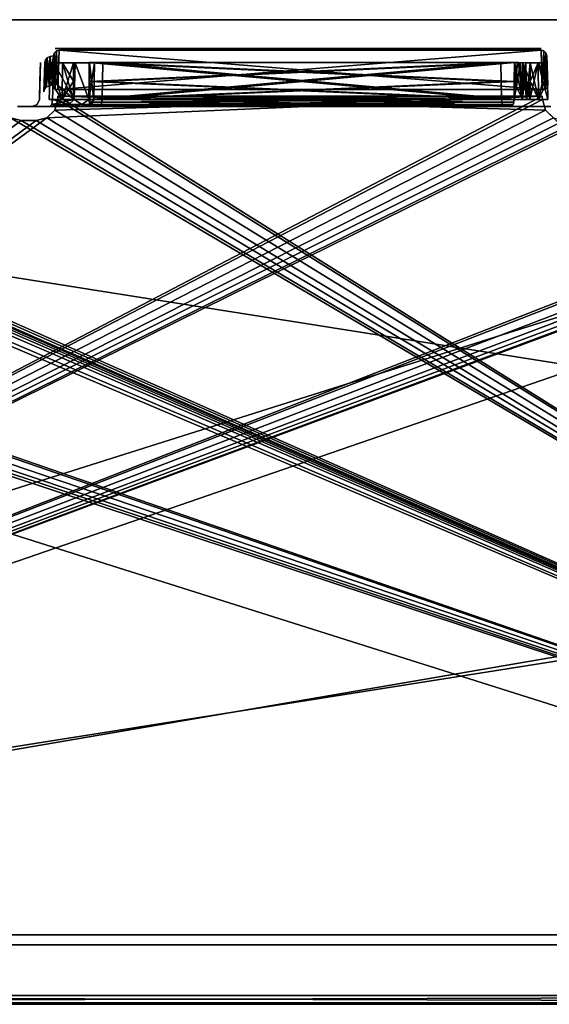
# Model space of a CAD drawing. Header units: millimetres. Extents: x 34 to 464, y 3935 to 4003.
# Tile 29 of 34: x 362 to 399, y 3935 to 4003. Entities that reach past the tile are written whole.
import ezdxf

# ---------------------------------------------------------------- set-up
doc = ezdxf.new("R2010")
doc.units = ezdxf.units.MM
doc.header["$LTSCALE"] = 5.599365
for name, color, linetype in [('117', 7, 'CONTINUOUS'), ('121', 7, 'CONTINUOUS'), ('139', 7, 'CONTINUOUS'), ('153', 7, 'CONTINUOUS'), ('158', 7, 'CONTINUOUS'), ('159', 7, 'CONTINUOUS'), ('167', 7, 'CONTINUOUS'), ('174', 7, 'CONTINUOUS'), ('176', 7, 'CONTINUOUS'), ('187', 7, 'CONTINUOUS'), ('192', 7, 'CONTINUOUS'), ('193', 7, 'CONTINUOUS'), ('196', 7, 'CONTINUOUS'), ('204', 7, 'CONTINUOUS'), ('221', 7, 'CONTINUOUS'), ('245', 7, 'CONTINUOUS'), ('252', 7, 'CONTINUOUS'), ('265', 7, 'CONTINUOUS'), ('268', 7, 'CONTINUOUS'), ('278', 7, 'CONTINUOUS'), ('28', 7, 'CONTINUOUS'), ('29', 7, 'CONTINUOUS'), ('296', 7, 'CONTINUOUS'), ('304', 7, 'CONTINUOUS'), ('305', 7, 'CONTINUOUS'), ('306', 7, 'CONTINUOUS'), ('307', 7, 'CONTINUOUS'), ('32', 7, 'CONTINUOUS'), ('38', 7, 'CONTINUOUS'), ('45', 7, 'CONTINUOUS'), ('46', 7, 'CONTINUOUS'), ('54', 7, 'CONTINUOUS'), ('60', 7, 'CONTINUOUS'), ('61', 7, 'CONTINUOUS'), ('65', 7, 'CONTINUOUS'), ('74', 7, 'CONTINUOUS'), ('80', 7, 'CONTINUOUS'), ('90', 7, 'CONTINUOUS')]:
    doc.layers.add(name, color=color, linetype=linetype)

msp = doc.modelspace()

# ---------------------------------------------------------------- linework, layer by layer
at = {"layer": '117', "linetype": 'Continuous'}
for points in [[(365.105, 4000.5, -22.638), (398.395, 4000.5, -22.657), (366.978, 4000.5, -21.373), (365.105, 4000.5, -22.638)], [(365.105, 4000.5, -22.657), (398.395, 4000.5, -22.657), (365.105, 4000.5, -22.638), (365.105, 4000.5, -22.657)], [(366.978, 4000.5, -21.373), (398.395, 4000.5, -22.657), (368.192, 4000.5, -19.467), (366.978, 4000.5, -21.373)], [(368.192, 4000.5, -19.467), (398.395, 4000.5, -22.657), (368.546, 4000.5, -17.235), (368.192, 4000.5, -19.467)], [(368.546, 4000.5, -17.235), (398.395, 4000.5, -22.657), (396.98, 4000.5, -3.966), (368.546, 4000.5, -17.235)], [(396.98, 4000.5, -3.966), (398.395, 4000.5, -22.657), (397.652, 4000.5, -4.473), (396.98, 4000.5, -3.966)], [(397.652, 4000.5, -4.473), (398.395, 4000.5, -22.657), (398.395, 4000.5, -4.867), (397.652, 4000.5, -4.473)]]:
    msp.add_3dface(points, dxfattribs=at)
at = {"layer": '121', "linetype": 'Continuous'}
for points in [[(456.479, 3968.275, 27.978), (287.4, 3939.29, 28.99), (455.467, 3997.259, 26.966), (456.479, 3968.275, 27.978)], [(455.467, 3997.259, 26.966), (287.4, 3939.29, 28.99), (439.252, 3995.728, 27.019), (455.467, 3997.259, 26.966)], [(398.484, 3996.983, 26.975), (287.4, 3939.29, 28.99), (398.476, 3997.211, 26.967), (398.484, 3996.983, 26.975)], [(398.476, 3997.211, 26.967), (287.4, 3939.29, 28.99), (364.252, 3995.728, 27.019), (398.476, 3997.211, 26.967)], [(435.976, 3997.211, 26.967), (287.4, 3939.29, 28.99), (401.752, 3995.727, 27.019), (435.976, 3997.211, 26.967)], [(435.984, 3996.983, 26.975), (287.4, 3939.29, 28.99), (435.976, 3997.211, 26.967), (435.984, 3996.983, 26.975)], [(364.799, 3996.255, 27.001), (398.476, 3997.211, 26.967), (364.252, 3995.728, 27.019), (364.799, 3996.255, 27.001)], [(365.016, 3996.983, 26.975), (398.476, 3997.211, 26.967), (364.799, 3996.255, 27.001), (365.016, 3996.983, 26.975)], [(365.024, 3997.211, 26.967), (398.476, 3997.211, 26.967), (365.016, 3996.983, 26.975), (365.024, 3997.211, 26.967)], [(398.702, 3996.255, 27.001), (287.4, 3939.29, 28.99), (398.484, 3996.983, 26.975), (398.702, 3996.255, 27.001)], [(436.201, 3996.255, 27.001), (287.4, 3939.29, 28.99), (435.984, 3996.983, 26.975), (436.201, 3996.255, 27.001)], [(399.248, 3995.727, 27.019), (287.4, 3939.29, 28.99), (398.702, 3996.255, 27.001), (399.248, 3995.727, 27.019)], [(436.748, 3995.728, 27.019), (287.4, 3939.29, 28.99), (436.201, 3996.255, 27.001), (436.748, 3995.728, 27.019)], [(362.483, 3995.535, 27.026), (287.4, 3939.29, 28.99), (361.748, 3995.728, 27.019), (362.483, 3995.535, 27.026)], [(364.252, 3995.728, 27.019), (287.4, 3939.29, 28.99), (363.517, 3995.535, 27.026), (364.252, 3995.728, 27.019)], [(439.252, 3995.728, 27.019), (287.4, 3939.29, 28.99), (438.517, 3995.535, 27.026), (439.252, 3995.728, 27.019)], [(437.483, 3995.535, 27.026), (287.4, 3939.29, 28.99), (436.748, 3995.728, 27.019), (437.483, 3995.535, 27.026)], [(399.983, 3995.535, 27.026), (287.4, 3939.29, 28.99), (399.248, 3995.727, 27.019), (399.983, 3995.535, 27.026)], [(401.752, 3995.727, 27.019), (287.4, 3939.29, 28.99), (401.017, 3995.535, 27.026), (401.752, 3995.727, 27.019)], [(401.017, 3995.535, 27.026), (287.4, 3939.29, 28.99), (399.983, 3995.535, 27.026), (401.017, 3995.535, 27.026)], [(363.517, 3995.535, 27.026), (287.4, 3939.29, 28.99), (362.483, 3995.535, 27.026), (363.517, 3995.535, 27.026)], [(438.517, 3995.535, 27.026), (287.4, 3939.29, 28.99), (437.483, 3995.535, 27.026), (438.517, 3995.535, 27.026)], [(457.491, 3939.29, 28.99), (287.4, 3939.29, 28.99), (456.479, 3968.275, 27.978), (457.491, 3939.29, 28.99)]]:
    msp.add_3dface(points, dxfattribs=at)
at = {"layer": '139', "linetype": 'Continuous'}
for points in [[(290.016, 3996.983, -26.975), (457.491, 3939.29, -28.99), (290.024, 3997.211, -26.967), (290.016, 3996.983, -26.975)], [(290.024, 3997.211, -26.967), (457.491, 3939.29, -28.99), (325.033, 3995.535, -27.026), (290.024, 3997.211, -26.967)], [(326.549, 3997.004, -26.974), (457.491, 3939.29, -28.99), (326.643, 3997.211, -26.967), (326.549, 3997.004, -26.974)], [(326.643, 3997.211, -26.967), (457.491, 3939.29, -28.99), (361.748, 3995.728, -27.019), (326.643, 3997.211, -26.967)], [(365.016, 3996.983, -26.975), (457.491, 3939.29, -28.99), (365.024, 3997.211, -26.967), (365.016, 3996.983, -26.975)], [(365.024, 3997.211, -26.967), (457.491, 3939.29, -28.99), (398.702, 3996.255, -27.001), (365.024, 3997.211, -26.967)], [(398.476, 3997.211, -26.967), (365.024, 3997.211, -26.967), (398.484, 3996.983, -26.975), (398.476, 3997.211, -26.967)], [(398.484, 3996.983, -26.975), (365.024, 3997.211, -26.967), (398.702, 3996.255, -27.001), (398.484, 3996.983, -26.975)], [(289.799, 3996.255, -27.001), (457.491, 3939.29, -28.99), (290.016, 3996.983, -26.975), (289.799, 3996.255, -27.001)], [(326.418, 3996.251, -27.001), (457.491, 3939.29, -28.99), (326.482, 3996.457, -26.994), (326.418, 3996.251, -27.001)], [(326.482, 3996.457, -26.994), (457.491, 3939.29, -28.99), (326.505, 3996.635, -26.987), (326.482, 3996.457, -26.994)], [(326.505, 3996.635, -26.987), (457.491, 3939.29, -28.99), (326.509, 3996.761, -26.983), (326.505, 3996.635, -26.987)], [(326.509, 3996.761, -26.983), (457.491, 3939.29, -28.99), (326.549, 3997.004, -26.974), (326.509, 3996.761, -26.983)], [(364.799, 3996.255, -27.001), (457.491, 3939.29, -28.99), (365.016, 3996.983, -26.975), (364.799, 3996.255, -27.001)], [(288.517, 3995.535, -27.026), (457.491, 3939.29, -28.99), (289.252, 3995.728, -27.019), (288.517, 3995.535, -27.026)], [(289.252, 3995.728, -27.019), (457.491, 3939.29, -28.99), (289.799, 3996.255, -27.001), (289.252, 3995.728, -27.019)], [(325.967, 3995.535, -27.026), (457.491, 3939.29, -28.99), (326.29, 3995.996, -27.01), (325.967, 3995.535, -27.026)], [(326.29, 3995.996, -27.01), (457.491, 3939.29, -28.99), (326.418, 3996.251, -27.001), (326.29, 3995.996, -27.01)], [(361.748, 3995.728, -27.019), (457.491, 3939.29, -28.99), (362.483, 3995.535, -27.026), (361.748, 3995.728, -27.019)], [(363.517, 3995.535, -27.026), (457.491, 3939.29, -28.99), (364.252, 3995.728, -27.019), (363.517, 3995.535, -27.026)], [(364.252, 3995.728, -27.019), (457.491, 3939.29, -28.99), (364.799, 3996.255, -27.001), (364.252, 3995.728, -27.019)], [(398.702, 3996.255, -27.001), (457.491, 3939.29, -28.99), (399.248, 3995.727, -27.019), (398.702, 3996.255, -27.001)], [(457.491, 3939.29, -28.99), (287.483, 3995.535, -27.026), (287.4, 3939.29, -28.99), (457.491, 3939.29, -28.99)], [(287.483, 3995.535, -27.026), (457.491, 3939.29, -28.99), (288.517, 3995.535, -27.026), (287.483, 3995.535, -27.026)], [(325.033, 3995.535, -27.026), (457.491, 3939.29, -28.99), (325.967, 3995.535, -27.026), (325.033, 3995.535, -27.026)], [(362.483, 3995.535, -27.026), (457.491, 3939.29, -28.99), (363.517, 3995.535, -27.026), (362.483, 3995.535, -27.026)]]:
    msp.add_3dface(points, dxfattribs=at)
at = {"layer": '153', "linetype": 'Continuous'}
for points in [[(249.5, 4002.5, 34), (464.5, 3934.5, 34), (464.5, 3968.5, 34), (249.5, 4002.5, 34)], [(249.5, 4002.5, 34), (249.5, 3934.5, 34), (464.5, 3934.5, 34), (249.5, 4002.5, 34)], [(464.5, 4002.5, 34), (249.5, 4002.5, 34), (464.5, 3968.5, 34), (464.5, 4002.5, 34)]]:
    msp.add_3dface(points, dxfattribs=at)
at = {"layer": '158', "linetype": 'Continuous'}
for points in [[(364.726, 3999.518, -21.713), (366.15, 3996.992, -20.726), (364.689, 3998.253, -21.704), (364.726, 3999.518, -21.713)], [(366.211, 3999.518, -20.727), (366.15, 3996.992, -20.726), (364.726, 3999.518, -21.713), (366.211, 3999.518, -20.727)], [(367.155, 3996.992, -19.25), (366.15, 3996.992, -20.726), (366.211, 3999.518, -20.727), (367.155, 3996.992, -19.25)], [(367.204, 3999.518, -19.248), (367.155, 3996.992, -19.25), (366.211, 3999.518, -20.727), (367.204, 3999.518, -19.248)], [(367.509, 3996.992, -17.5), (367.155, 3996.992, -19.25), (367.553, 3999.518, -17.5), (367.509, 3996.992, -17.5)], [(367.553, 3999.518, -17.5), (367.155, 3996.992, -19.25), (367.204, 3999.518, -19.248), (367.553, 3999.518, -17.5)], [(367.524, 3998.253, -17.252), (367.506, 3996.992, -17.361), (367.547, 3999.518, -17.283), (367.524, 3998.253, -17.252)], [(367.547, 3999.518, -17.283), (367.506, 3996.992, -17.361), (367.551, 3999.518, -17.391), (367.547, 3999.518, -17.283)], [(367.506, 3996.992, -17.361), (367.509, 3996.992, -17.5), (367.551, 3999.518, -17.391), (367.506, 3996.992, -17.361)], [(367.551, 3999.518, -17.391), (367.509, 3996.992, -17.5), (367.553, 3999.518, -17.5), (367.551, 3999.518, -17.391)], [(366.15, 3996.992, -20.726), (364.651, 3996.992, -21.695), (364.689, 3998.253, -21.704), (366.15, 3996.992, -20.726)], [(367.5, 3996.992, -17.222), (367.506, 3996.992, -17.361), (367.524, 3998.253, -17.252), (367.5, 3996.992, -17.222)]]:
    msp.add_3dface(points, dxfattribs=at)
at = {"layer": '159', "linetype": 'Continuous'}
for points in [[(249.5, 4002.5, -34), (464.5, 4002.5, -34), (249.5, 3934.5, -34), (249.5, 4002.5, -34)], [(249.5, 3934.5, -34), (464.5, 4002.5, -34), (464.5, 3968.5, -34), (249.5, 3934.5, -34)], [(464.5, 3934.5, -34), (249.5, 3934.5, -34), (464.5, 3968.5, -34), (464.5, 3934.5, -34)]]:
    msp.add_3dface(points, dxfattribs=at)
at = {"layer": '167', "linetype": 'Continuous'}
for points in [[(364.468, 3996.5, -21.23), (364.596, 3996.644, -21.556), (365.772, 3996.644, -20.864), (364.468, 3996.5, -21.23)], [(365.859, 3996.5, -20.31), (364.468, 3996.5, -21.23), (365.772, 3996.644, -20.864), (365.859, 3996.5, -20.31)], [(364.596, 3996.644, -21.556), (366.15, 3996.992, -20.726), (365.772, 3996.644, -20.864), (364.596, 3996.644, -21.556)], [(364.651, 3996.992, -21.695), (366.15, 3996.992, -20.726), (364.596, 3996.644, -21.556), (364.651, 3996.992, -21.695)], [(365.772, 3996.644, -20.864), (366.15, 3996.992, -20.726), (366.677, 3996.644, -19.842), (365.772, 3996.644, -20.864)], [(365.859, 3996.5, -20.31), (365.772, 3996.644, -20.864), (366.677, 3996.644, -19.842), (365.859, 3996.5, -20.31)], [(366.755, 3996.5, -18.903), (365.859, 3996.5, -20.31), (366.677, 3996.644, -19.842), (366.755, 3996.5, -18.903)], [(366.15, 3996.992, -20.726), (367.155, 3996.992, -19.25), (366.677, 3996.644, -19.842), (366.15, 3996.992, -20.726)], [(366.677, 3996.644, -19.842), (367.155, 3996.992, -19.25), (367.221, 3996.644, -18.59), (366.677, 3996.644, -19.842)], [(366.755, 3996.5, -18.903), (366.677, 3996.644, -19.842), (367.221, 3996.644, -18.59), (366.755, 3996.5, -18.903)], [(366.755, 3996.5, -18.903), (367.221, 3996.644, -18.59), (367.351, 3996.644, -17.231), (366.755, 3996.5, -18.903)], [(367.001, 3996.5, -17.253), (366.755, 3996.5, -18.903), (367.351, 3996.644, -17.231), (367.001, 3996.5, -17.253)], [(367.155, 3996.992, -19.25), (367.509, 3996.992, -17.5), (367.221, 3996.644, -18.59), (367.155, 3996.992, -19.25)], [(367.221, 3996.644, -18.59), (367.5, 3996.992, -17.222), (367.351, 3996.644, -17.231), (367.221, 3996.644, -18.59)], [(367.506, 3996.992, -17.361), (367.5, 3996.992, -17.222), (367.221, 3996.644, -18.59), (367.506, 3996.992, -17.361)], [(367.509, 3996.992, -17.5), (367.506, 3996.992, -17.361), (367.221, 3996.644, -18.59), (367.509, 3996.992, -17.5)]]:
    msp.add_3dface(points, dxfattribs=at)
at = {"layer": '174', "linetype": 'Continuous'}
for points in [[(367.188, 3999.535, -14.325), (395.67, 3996.983, -1.132), (395.646, 3998.239, -1.095), (367.188, 3999.535, -14.325)], [(395.622, 3999.535, -1.056), (367.188, 3999.535, -14.325), (395.646, 3998.239, -1.095), (395.622, 3999.535, -1.056)], [(367.202, 3998.242, -14.369), (395.67, 3996.983, -1.132), (367.188, 3999.535, -14.325), (367.202, 3998.242, -14.369)], [(367.215, 3996.983, -14.411), (395.67, 3996.983, -1.132), (367.202, 3998.242, -14.369), (367.215, 3996.983, -14.411)]]:
    msp.add_3dface(points, dxfattribs=at)
at = {"layer": '176', "linetype": 'Continuous'}
for points in [[(364.468, 3996.5, 21.23), (365.859, 3996.5, 20.31), (364.596, 3996.644, 21.556), (364.468, 3996.5, 21.23)], [(364.651, 3996.992, 21.695), (364.596, 3996.644, 21.556), (365.772, 3996.644, 20.864), (364.651, 3996.992, 21.695)], [(364.596, 3996.644, 21.556), (365.859, 3996.5, 20.31), (365.772, 3996.644, 20.864), (364.596, 3996.644, 21.556)], [(366.15, 3996.992, 20.726), (364.651, 3996.992, 21.695), (365.772, 3996.644, 20.864), (366.15, 3996.992, 20.726)], [(366.15, 3996.992, 20.726), (365.772, 3996.644, 20.864), (366.677, 3996.644, 19.842), (366.15, 3996.992, 20.726)], [(365.772, 3996.644, 20.864), (365.859, 3996.5, 20.31), (366.677, 3996.644, 19.842), (365.772, 3996.644, 20.864)], [(365.859, 3996.5, 20.31), (366.755, 3996.5, 18.903), (366.677, 3996.644, 19.842), (365.859, 3996.5, 20.31)], [(367.155, 3996.992, 19.25), (366.15, 3996.992, 20.726), (366.677, 3996.644, 19.842), (367.155, 3996.992, 19.25)], [(367.155, 3996.992, 19.25), (366.677, 3996.644, 19.842), (367.221, 3996.644, 18.59), (367.155, 3996.992, 19.25)], [(366.677, 3996.644, 19.842), (366.755, 3996.5, 18.903), (367.221, 3996.644, 18.59), (366.677, 3996.644, 19.842)], [(366.755, 3996.5, 18.903), (367.001, 3996.5, 17.253), (367.221, 3996.644, 18.59), (366.755, 3996.5, 18.903)], [(367.221, 3996.644, 18.59), (367.001, 3996.5, 17.253), (367.351, 3996.644, 17.231), (367.221, 3996.644, 18.59)], [(367.509, 3996.992, 17.5), (367.155, 3996.992, 19.25), (367.221, 3996.644, 18.59), (367.509, 3996.992, 17.5)], [(367.509, 3996.992, 17.5), (367.221, 3996.644, 18.59), (367.351, 3996.644, 17.231), (367.509, 3996.992, 17.5)], [(367.5, 3996.992, 17.222), (367.506, 3996.992, 17.361), (367.351, 3996.644, 17.231), (367.5, 3996.992, 17.222)], [(367.506, 3996.992, 17.361), (367.509, 3996.992, 17.5), (367.351, 3996.644, 17.231), (367.506, 3996.992, 17.361)]]:
    msp.add_3dface(points, dxfattribs=at)
at = {"layer": '187', "linetype": 'Continuous'}
for points in [[(397.627, 3996.992, -3.143), (397.635, 3998.254, -3.181), (398.189, 3999.518, -3.629), (397.627, 3996.992, -3.143)], [(397.627, 3996.992, -3.143), (398.189, 3999.518, -3.629), (398.212, 3996.992, -3.592), (397.627, 3996.992, -3.143)], [(397.635, 3998.254, -3.181), (397.644, 3999.518, -3.218), (398.189, 3999.518, -3.629), (397.635, 3998.254, -3.181)], [(398.189, 3999.518, -3.629), (398.792, 3999.518, -3.949), (398.212, 3996.992, -3.592), (398.189, 3999.518, -3.629)], [(398.792, 3999.518, -3.949), (398.829, 3998.255, -3.941), (398.212, 3996.992, -3.592), (398.792, 3999.518, -3.949)], [(398.829, 3998.255, -3.941), (398.866, 3996.992, -3.933), (398.212, 3996.992, -3.592), (398.829, 3998.255, -3.941)]]:
    msp.add_3dface(points, dxfattribs=at)
at = {"layer": '192', "linetype": 'Continuous'}
for points in [[(396.558, 3999.535, 3.06), (396.543, 3998.239, 3.017), (397.103, 3996.985, 2.893), (396.558, 3999.535, 3.06)], [(396.558, 3999.535, 3.06), (397.103, 3996.985, 2.893), (396.836, 3999.535, 2.977), (396.558, 3999.535, 3.06)], [(396.836, 3999.535, 2.977), (397.103, 3996.985, 2.893), (397.126, 3999.532, 2.977), (396.836, 3999.535, 2.977)], [(397.103, 3996.985, 2.893), (397.384, 3996.988, 2.979), (397.126, 3999.532, 2.977), (397.103, 3996.985, 2.893)], [(397.627, 3996.992, 3.143), (397.635, 3998.254, 3.181), (397.126, 3999.532, 2.977), (397.627, 3996.992, 3.143)], [(397.384, 3996.988, 2.979), (397.627, 3996.992, 3.143), (397.126, 3999.532, 2.977), (397.384, 3996.988, 2.979)], [(397.635, 3998.254, 3.181), (397.644, 3999.518, 3.218), (397.126, 3999.532, 2.977), (397.635, 3998.254, 3.181)], [(396.543, 3998.239, 3.017), (396.53, 3996.983, 2.975), (397.103, 3996.985, 2.893), (396.543, 3998.239, 3.017)]]:
    msp.add_3dface(points, dxfattribs=at)
at = {"layer": '193', "linetype": 'Continuous'}
for points in [[(364.495, 3999.518, -13.2), (364.458, 3998.255, -13.21), (365.318, 3996.992, -13.633), (364.495, 3999.518, -13.2)], [(365.341, 3999.518, -13.595), (364.495, 3999.518, -13.2), (365.318, 3996.992, -13.633), (365.341, 3999.518, -13.595)], [(366.104, 3996.992, -14.23), (365.341, 3999.518, -13.595), (365.318, 3996.992, -13.633), (366.104, 3996.992, -14.23)], [(366.096, 3998.253, -14.192), (365.341, 3999.518, -13.595), (366.104, 3996.992, -14.23), (366.096, 3998.253, -14.192)], [(366.087, 3999.518, -14.154), (365.341, 3999.518, -13.595), (366.096, 3998.253, -14.192), (366.087, 3999.518, -14.154)], [(364.458, 3998.255, -13.21), (364.42, 3996.992, -13.221), (365.318, 3996.992, -13.633), (364.458, 3998.255, -13.21)]]:
    msp.add_3dface(points, dxfattribs=at)
at = {"layer": '196', "linetype": 'Continuous'}
for points in [[(367.215, 3996.983, 14.411), (395.67, 3996.983, 1.132), (395.688, 3996.796, 1.172), (367.215, 3996.983, 14.411)], [(367.279, 3996.642, 14.548), (367.215, 3996.983, 14.411), (395.688, 3996.796, 1.172), (367.279, 3996.642, 14.548)], [(395.735, 3996.639, 1.271), (367.279, 3996.642, 14.548), (395.688, 3996.796, 1.172), (395.735, 3996.639, 1.271)], [(367.346, 3996.537, 14.693), (367.279, 3996.642, 14.548), (395.735, 3996.639, 1.271), (367.346, 3996.537, 14.693)], [(395.881, 3996.5, 1.585), (367.346, 3996.537, 14.693), (395.735, 3996.639, 1.271), (395.881, 3996.5, 1.585)], [(395.881, 3996.5, 1.585), (367.426, 3996.5, 14.864), (367.346, 3996.537, 14.693), (395.881, 3996.5, 1.585)]]:
    msp.add_3dface(points, dxfattribs=at)
at = {"layer": '204', "linetype": 'Continuous'}
for points in [[(395.67, 3996.983, -1.132), (367.215, 3996.983, -14.411), (367.233, 3996.796, -14.45), (395.67, 3996.983, -1.132)], [(395.733, 3996.642, -1.269), (395.67, 3996.983, -1.132), (367.233, 3996.796, -14.45), (395.733, 3996.642, -1.269)], [(367.28, 3996.639, -14.55), (395.733, 3996.642, -1.269), (367.233, 3996.796, -14.45), (367.28, 3996.639, -14.55)], [(395.801, 3996.537, -1.414), (395.733, 3996.642, -1.269), (367.28, 3996.639, -14.55), (395.801, 3996.537, -1.414)], [(367.426, 3996.5, -14.864), (395.801, 3996.537, -1.414), (367.28, 3996.639, -14.55), (367.426, 3996.5, -14.864)], [(367.426, 3996.5, -14.864), (395.881, 3996.5, -1.585), (395.801, 3996.537, -1.414), (367.426, 3996.5, -14.864)]]:
    msp.add_3dface(points, dxfattribs=at)
at = {"layer": '221', "linetype": 'Continuous'}
for points in [[(366.978, 4000.5, 21.373), (365.105, 4000.5, 22.657), (365.105, 4000.5, 22.638), (366.978, 4000.5, 21.373)], [(396.98, 4000.5, 3.966), (365.105, 4000.5, 22.657), (366.978, 4000.5, 21.373), (396.98, 4000.5, 3.966)], [(397.652, 4000.5, 4.473), (365.105, 4000.5, 22.657), (396.98, 4000.5, 3.966), (397.652, 4000.5, 4.473)], [(398.395, 4000.5, 4.867), (365.105, 4000.5, 22.657), (397.652, 4000.5, 4.473), (398.395, 4000.5, 4.867)], [(398.395, 4000.5, 22.657), (365.105, 4000.5, 22.657), (398.395, 4000.5, 4.867), (398.395, 4000.5, 22.657)], [(368.192, 4000.5, 19.467), (396.98, 4000.5, 3.966), (366.978, 4000.5, 21.373), (368.192, 4000.5, 19.467)], [(368.546, 4000.5, 17.235), (396.98, 4000.5, 3.966), (368.192, 4000.5, 19.467), (368.546, 4000.5, 17.235)]]:
    msp.add_3dface(points, dxfattribs=at)
at = {"layer": '245', "linetype": 'Continuous'}
for points in [[(363.824, 3999.535, 12.256), (363.735, 3996.983, -12.272), (363.736, 3996.996, -12.272), (363.824, 3999.535, 12.256)], [(363.78, 3998.272, 12.264), (363.735, 3996.983, -12.272), (363.824, 3999.535, 12.256), (363.78, 3998.272, 12.264)], [(363.736, 3997.009, -12.272), (363.824, 3999.535, 12.256), (363.736, 3996.996, -12.272), (363.736, 3997.009, -12.272)], [(363.78, 3998.272, -12.264), (363.824, 3999.535, 12.256), (363.736, 3997.009, -12.272), (363.78, 3998.272, -12.264)], [(363.824, 3999.535, -12.256), (363.824, 3999.535, 12.256), (363.78, 3998.272, -12.264), (363.824, 3999.535, -12.256)], [(363.736, 3997.009, 12.272), (363.735, 3996.983, -12.272), (363.78, 3998.272, 12.264), (363.736, 3997.009, 12.272)], [(363.736, 3996.996, 12.272), (363.735, 3996.983, -12.272), (363.736, 3997.009, 12.272), (363.736, 3996.996, 12.272)], [(363.735, 3996.983, 12.272), (363.735, 3996.983, -12.272), (363.736, 3996.996, 12.272), (363.735, 3996.983, 12.272)]]:
    msp.add_3dface(points, dxfattribs=at)
at = {"layer": '252', "linetype": 'Continuous'}
for points in [[(363.235, 3996.5, 12.272), (363.235, 3996.5, -12.272), (363.583, 3996.641, -12.272), (363.235, 3996.5, 12.272)], [(363.235, 3996.5, 12.272), (363.583, 3996.641, -12.272), (363.583, 3996.641, 12.272), (363.235, 3996.5, 12.272)], [(363.583, 3996.641, -12.272), (363.735, 3996.983, -12.272), (363.583, 3996.641, 12.272), (363.583, 3996.641, -12.272)], [(363.735, 3996.983, -12.272), (363.735, 3996.983, 12.272), (363.583, 3996.641, 12.272), (363.735, 3996.983, -12.272)]]:
    msp.add_3dface(points, dxfattribs=at)
at = {"layer": '265', "linetype": 'Continuous'}
for points in [[(364.635, 3997.974, -26.311), (364.686, 3997.821, -26.521), (364.706, 3999.999, -23.539), (364.635, 3997.974, -26.311)], [(364.686, 3997.821, -26.521), (364.83, 3997.713, -26.669), (364.706, 3999.999, -23.539), (364.686, 3997.821, -26.521)], [(364.706, 3999.999, -23.539), (364.83, 3997.713, -26.669), (364.772, 4000.206, -23.255), (364.706, 3999.999, -23.539)], [(364.772, 4000.206, -23.255), (364.83, 3997.713, -26.669), (364.924, 4000.342, -23.07), (364.772, 4000.206, -23.255)], [(364.83, 3997.713, -26.669), (365.024, 3997.674, -26.722), (364.924, 4000.342, -23.07), (364.83, 3997.713, -26.669)], [(364.924, 4000.342, -23.07), (365.024, 3997.674, -26.722), (365.105, 4000.385, -23.01), (364.924, 4000.342, -23.07)], [(365.024, 3997.674, -26.722), (398.476, 3997.674, -26.722), (365.105, 4000.385, -23.01), (365.024, 3997.674, -26.722)], [(365.105, 4000.385, -23.01), (398.476, 3997.674, -26.722), (398.395, 4000.385, -23.01), (365.105, 4000.385, -23.01)], [(398.395, 4000.385, -23.01), (398.476, 3997.674, -26.722), (398.576, 4000.342, -23.07), (398.395, 4000.385, -23.01)], [(398.476, 3997.674, -26.722), (398.67, 3997.713, -26.669), (398.576, 4000.342, -23.07), (398.476, 3997.674, -26.722)], [(398.576, 4000.342, -23.07), (398.67, 3997.713, -26.669), (398.728, 4000.206, -23.255), (398.576, 4000.342, -23.07)], [(398.67, 3997.713, -26.669), (398.814, 3997.821, -26.521), (398.728, 4000.206, -23.255), (398.67, 3997.713, -26.669)], [(398.728, 4000.206, -23.255), (398.814, 3997.821, -26.521), (398.794, 3999.999, -23.539), (398.728, 4000.206, -23.255)], [(398.814, 3997.821, -26.521), (398.865, 3997.974, -26.311), (398.794, 3999.999, -23.539), (398.814, 3997.821, -26.521)]]:
    msp.add_3dface(points, dxfattribs=at)
at = {"layer": '268', "linetype": 'Continuous'}
for points in [[(364.635, 3997.974, 26.311), (364.706, 3999.999, 23.539), (364.686, 3997.821, 26.521), (364.635, 3997.974, 26.311)], [(364.686, 3997.821, 26.521), (364.772, 4000.206, 23.255), (364.83, 3997.713, 26.669), (364.686, 3997.821, 26.521)], [(364.706, 3999.999, 23.539), (364.772, 4000.206, 23.255), (364.686, 3997.821, 26.521), (364.706, 3999.999, 23.539)], [(364.772, 4000.206, 23.255), (364.924, 4000.342, 23.07), (364.83, 3997.713, 26.669), (364.772, 4000.206, 23.255)], [(364.924, 4000.342, 23.07), (365.024, 3997.674, 26.722), (364.83, 3997.713, 26.669), (364.924, 4000.342, 23.07)], [(365.105, 4000.385, 23.01), (365.024, 3997.674, 26.722), (364.924, 4000.342, 23.07), (365.105, 4000.385, 23.01)], [(398.476, 3997.674, 26.722), (365.024, 3997.674, 26.722), (398.395, 4000.385, 23.01), (398.476, 3997.674, 26.722)], [(398.395, 4000.385, 23.01), (365.024, 3997.674, 26.722), (365.105, 4000.385, 23.01), (398.395, 4000.385, 23.01)], [(398.576, 4000.342, 23.07), (398.476, 3997.674, 26.722), (398.395, 4000.385, 23.01), (398.576, 4000.342, 23.07)], [(398.67, 3997.713, 26.669), (398.476, 3997.674, 26.722), (398.576, 4000.342, 23.07), (398.67, 3997.713, 26.669)], [(398.728, 4000.206, 23.255), (398.67, 3997.713, 26.669), (398.576, 4000.342, 23.07), (398.728, 4000.206, 23.255)], [(398.794, 3999.999, 23.539), (398.67, 3997.713, 26.669), (398.728, 4000.206, 23.255), (398.794, 3999.999, 23.539)], [(398.814, 3997.821, 26.521), (398.67, 3997.713, 26.669), (398.794, 3999.999, 23.539), (398.814, 3997.821, 26.521)], [(398.865, 3997.974, 26.311), (398.814, 3997.821, 26.521), (398.794, 3999.999, 23.539), (398.865, 3997.974, 26.311)]]:
    msp.add_3dface(points, dxfattribs=at)
at = {"layer": '278', "linetype": 'Continuous'}
for points in [[(364.287, 3999.867, -23.432), (364.156, 3999.716, -23.318), (364.217, 3997.842, -26.204), (364.287, 3999.867, -23.432)], [(364.409, 3997.941, -26.282), (364.287, 3999.867, -23.432), (364.217, 3997.842, -26.204), (364.409, 3997.941, -26.282)], [(364.48, 3999.966, -23.509), (364.287, 3999.867, -23.432), (364.409, 3997.941, -26.282), (364.48, 3999.966, -23.509)], [(364.635, 3997.974, -26.311), (364.48, 3999.966, -23.509), (364.409, 3997.941, -26.282), (364.635, 3997.974, -26.311)], [(364.635, 3997.974, -26.311), (364.706, 3999.999, -23.539), (364.48, 3999.966, -23.509), (364.635, 3997.974, -26.311)], [(364.086, 3997.691, -26.091), (364.106, 3999.535, -23.185), (364.035, 3997.51, -25.957), (364.086, 3997.691, -26.091)], [(364.156, 3999.716, -23.318), (364.106, 3999.535, -23.185), (364.086, 3997.691, -26.091), (364.156, 3999.716, -23.318)], [(364.217, 3997.842, -26.204), (364.156, 3999.716, -23.318), (364.086, 3997.691, -26.091), (364.217, 3997.842, -26.204)]]:
    msp.add_3dface(points, dxfattribs=at)
at = {"layer": '28', "linetype": 'Continuous'}
for points in [[(464.5, 4002.5, 34), (249.5, 4002.5, -34), (249.5, 4002.5, 34), (464.5, 4002.5, 34)], [(464.5, 4002.5), (249.5, 4002.5, -34), (464.5, 4002.5, 34), (464.5, 4002.5)], [(464.5, 4002.5, -34), (249.5, 4002.5, -34), (464.5, 4002.5), (464.5, 4002.5, -34)]]:
    msp.add_3dface(points, dxfattribs=at)
at = {"layer": '29', "linetype": 'Continuous'}
for points in [[(367.188, 3999.535, 14.325), (395.622, 3999.535, 1.056), (367.202, 3998.242, 14.369), (367.188, 3999.535, 14.325)], [(395.622, 3999.535, 1.056), (367.215, 3996.983, 14.411), (367.202, 3998.242, 14.369), (395.622, 3999.535, 1.056)], [(395.646, 3998.239, 1.095), (367.215, 3996.983, 14.411), (395.622, 3999.535, 1.056), (395.646, 3998.239, 1.095)], [(395.67, 3996.983, 1.132), (367.215, 3996.983, 14.411), (395.646, 3998.239, 1.095), (395.67, 3996.983, 1.132)]]:
    msp.add_3dface(points, dxfattribs=at)
at = {"layer": '296', "linetype": 'Continuous'}
for points in [[(364.287, 3999.867, 23.432), (364.086, 3997.691, 26.091), (364.156, 3999.716, 23.318), (364.287, 3999.867, 23.432)], [(364.217, 3997.842, 26.204), (364.086, 3997.691, 26.091), (364.287, 3999.867, 23.432), (364.217, 3997.842, 26.204)], [(364.48, 3999.966, 23.509), (364.217, 3997.842, 26.204), (364.287, 3999.867, 23.432), (364.48, 3999.966, 23.509)], [(364.409, 3997.941, 26.282), (364.217, 3997.842, 26.204), (364.48, 3999.966, 23.509), (364.409, 3997.941, 26.282)], [(364.706, 3999.999, 23.539), (364.409, 3997.941, 26.282), (364.48, 3999.966, 23.509), (364.706, 3999.999, 23.539)], [(364.706, 3999.999, 23.539), (364.635, 3997.974, 26.311), (364.409, 3997.941, 26.282), (364.706, 3999.999, 23.539)], [(364.156, 3999.716, 23.318), (364.035, 3997.51, 25.957), (364.106, 3999.535, 23.185), (364.156, 3999.716, 23.318)], [(364.086, 3997.691, 26.091), (364.035, 3997.51, 25.957), (364.156, 3999.716, 23.318), (364.086, 3997.691, 26.091)]]:
    msp.add_3dface(points, dxfattribs=at)
at = {"layer": '304', "linetype": 'Continuous'}
for points in [[(288, 3938.6, 31), (461.5, 3938.6, 31), (316, 3938.6, 25.5), (288, 3938.6, 31)], [(461.5, 3938.6, -31), (288, 3938.6, -31), (456, 3938.6, -25.5), (461.5, 3938.6, -31)], [(456, 3938.6, -25.5), (288, 3938.6, -31), (316, 3938.6, -25.5), (456, 3938.6, -25.5)], [(316, 3938.6, 25.5), (461.5, 3938.6, 31), (456, 3938.6, 25.5), (316, 3938.6, 25.5)]]:
    msp.add_3dface(points, dxfattribs=at)
at = {"layer": '305', "linetype": 'Continuous'}
for points in [[(461.5, 3934.6, 31), (288, 3934.6, 31), (461.5, 3934.6), (461.5, 3934.6, 31)], [(461.5, 3934.6), (288, 3934.6, 31), (461.5, 3934.6, -31), (461.5, 3934.6)], [(461.5, 3934.6, -31), (288, 3934.6, 31), (288, 3934.6, -31), (461.5, 3934.6, -31)]]:
    msp.add_3dface(points, dxfattribs=at)
at = {"layer": '306', "linetype": 'Continuous'}
for points in [[(461.5, 3934.6, -31), (288, 3934.6, -31), (461.5, 3935.1, -31.5), (461.5, 3934.6, -31)], [(461.5, 3935.1, -31.5), (288, 3934.6, -31), (288, 3935.1, -31.5), (461.5, 3935.1, -31.5)]]:
    msp.add_3dface(points, dxfattribs=at)
at = {"layer": '307', "linetype": 'Continuous'}
for points in [[(288, 3934.6, 31), (461.5, 3934.6, 31), (288, 3935.1, 31.5), (288, 3934.6, 31)], [(461.5, 3934.6, 31), (461.5, 3935.1, 31.5), (288, 3935.1, 31.5), (461.5, 3934.6, 31)]]:
    msp.add_3dface(points, dxfattribs=at)
at = {"layer": '32', "linetype": 'Continuous'}
for points in [[(367.863, 3996.5, -15.801), (367.943, 3996.537, -15.972), (396.318, 3996.5, -2.522), (367.863, 3996.5, -15.801)], [(367.943, 3996.537, -15.972), (368.011, 3996.642, -16.117), (396.465, 3996.639, -2.836), (367.943, 3996.537, -15.972)], [(396.318, 3996.5, -2.522), (367.943, 3996.537, -15.972), (396.465, 3996.639, -2.836), (396.318, 3996.5, -2.522)], [(368.011, 3996.642, -16.117), (368.075, 3996.983, -16.254), (396.511, 3996.796, -2.936), (368.011, 3996.642, -16.117)], [(396.465, 3996.639, -2.836), (368.011, 3996.642, -16.117), (396.511, 3996.796, -2.936), (396.465, 3996.639, -2.836)], [(396.511, 3996.796, -2.936), (368.075, 3996.983, -16.254), (396.53, 3996.983, -2.975), (396.511, 3996.796, -2.936)]]:
    msp.add_3dface(points, dxfattribs=at)
at = {"layer": '38', "linetype": 'Continuous'}
for points in [[(364.458, 3998.255, 13.21), (364.495, 3999.518, 13.2), (365.318, 3996.992, 13.633), (364.458, 3998.255, 13.21)], [(365.318, 3996.992, 13.633), (364.495, 3999.518, 13.2), (365.341, 3999.518, 13.595), (365.318, 3996.992, 13.633)], [(366.087, 3999.518, 14.154), (365.318, 3996.992, 13.633), (365.341, 3999.518, 13.595), (366.087, 3999.518, 14.154)], [(366.096, 3998.253, 14.192), (365.318, 3996.992, 13.633), (366.087, 3999.518, 14.154), (366.096, 3998.253, 14.192)], [(364.42, 3996.992, 13.221), (364.458, 3998.255, 13.21), (365.318, 3996.992, 13.633), (364.42, 3996.992, 13.221)], [(366.104, 3996.992, 14.23), (365.318, 3996.992, 13.633), (366.096, 3998.253, 14.192), (366.104, 3996.992, 14.23)]]:
    msp.add_3dface(points, dxfattribs=at)
at = {"layer": '45', "linetype": 'Continuous'}
for points in [[(365.854, 4000.5, 12.737), (364.824, 4000.5, 12.256), (365.854, 4000.5, -12.737), (365.854, 4000.5, 12.737)], [(364.824, 4000.5, 12.256), (364.824, 4000.5, -12.256), (365.854, 4000.5, -12.737), (364.824, 4000.5, 12.256)], [(366.766, 4000.5, -13.419), (365.854, 4000.5, 12.737), (365.854, 4000.5, -12.737), (366.766, 4000.5, -13.419)], [(366.766, 4000.5, 13.419), (365.854, 4000.5, 12.737), (366.766, 4000.5, -13.419), (366.766, 4000.5, 13.419)], [(395.2, 4000.5, -0.15), (366.766, 4000.5, 13.419), (366.766, 4000.5, -13.419), (395.2, 4000.5, -0.15)], [(395.197, 4000.5), (366.766, 4000.5, 13.419), (395.2, 4000.5, -0.15), (395.197, 4000.5)], [(395.2, 4000.5, 0.15), (366.766, 4000.5, 13.419), (395.197, 4000.5), (395.2, 4000.5, 0.15)]]:
    msp.add_3dface(points, dxfattribs=at)
at = {"layer": '46', "linetype": 'Continuous'}
for points in [[(397.635, 3998.254, 3.181), (398.212, 3996.992, 3.592), (397.644, 3999.518, 3.218), (397.635, 3998.254, 3.181)], [(397.644, 3999.518, 3.218), (398.212, 3996.992, 3.592), (398.189, 3999.518, 3.629), (397.644, 3999.518, 3.218)], [(398.212, 3996.992, 3.592), (398.866, 3996.992, 3.933), (398.189, 3999.518, 3.629), (398.212, 3996.992, 3.592)], [(398.866, 3996.992, 3.933), (398.829, 3998.255, 3.941), (398.189, 3999.518, 3.629), (398.866, 3996.992, 3.933)], [(398.829, 3998.255, 3.941), (398.792, 3999.518, 3.949), (398.189, 3999.518, 3.629), (398.829, 3998.255, 3.941)], [(397.627, 3996.992, 3.143), (398.212, 3996.992, 3.592), (397.635, 3998.254, 3.181), (397.627, 3996.992, 3.143)]]:
    msp.add_3dface(points, dxfattribs=at)
at = {"layer": '54', "linetype": 'Continuous'}
for points in [[(368.099, 3998.242, 16.291), (396.53, 3996.983, 2.975), (368.124, 3999.535, 16.329), (368.099, 3998.242, 16.291)], [(368.124, 3999.535, 16.329), (396.53, 3996.983, 2.975), (396.543, 3998.239, 3.017), (368.124, 3999.535, 16.329)], [(396.558, 3999.535, 3.06), (368.124, 3999.535, 16.329), (396.543, 3998.239, 3.017), (396.558, 3999.535, 3.06)], [(368.075, 3996.983, 16.254), (396.53, 3996.983, 2.975), (368.099, 3998.242, 16.291), (368.075, 3996.983, 16.254)]]:
    msp.add_3dface(points, dxfattribs=at)
at = {"layer": '60', "linetype": 'Continuous'}
for points in [[(362.483, 3996.5, -22.626), (362.273, 3996.5, -13.382), (362.222, 3996.5, -21.781), (362.483, 3996.5, -22.626)], [(362.223, 3996.5, 21.781), (362.273, 3996.5, 13.382), (362.483, 3996.5, 22.626), (362.223, 3996.5, 21.781)], [(362.636, 3996.5, -12.879), (362.273, 3996.5, -13.382), (362.483, 3996.5, -22.626), (362.636, 3996.5, -12.879)], [(362.273, 3996.5, 13.382), (362.636, 3996.5, 12.879), (362.483, 3996.5, 22.626), (362.273, 3996.5, 13.382)], [(363.235, 3996.5, 12.272), (363.364, 3996.5, 12.879), (362.483, 3996.5, 26.026), (363.235, 3996.5, 12.272)], [(362.483, 3996.5, 26.026), (363.364, 3996.5, 12.879), (363.517, 3996.5, 22.626), (362.483, 3996.5, 26.026)], [(363.517, 3996.5, -26.026), (362.636, 3996.5, -12.879), (362.483, 3996.5, -22.626), (363.517, 3996.5, -26.026)], [(362.483, 3996.5, -26.026), (363.517, 3996.5, -26.026), (362.483, 3996.5, -22.626), (362.483, 3996.5, -26.026)], [(363.517, 3996.5, 26.026), (362.483, 3996.5, 26.026), (363.517, 3996.5, 22.626), (363.517, 3996.5, 26.026)], [(362.483, 3996.5, 22.626), (362.636, 3996.5, 12.879), (362.483, 3996.5, 26.026), (362.483, 3996.5, 22.626)], [(362.765, 3996.5, 12.272), (363.235, 3996.5, 12.272), (362.483, 3996.5, 26.026), (362.765, 3996.5, 12.272)], [(362.636, 3996.5, 12.879), (362.765, 3996.5, 12.272), (362.483, 3996.5, 26.026), (362.636, 3996.5, 12.879)], [(362.765, 3996.5, -12.272), (362.636, 3996.5, -12.879), (363.517, 3996.5, -26.026), (362.765, 3996.5, -12.272)], [(363.235, 3996.5, -12.272), (362.765, 3996.5, -12.272), (363.517, 3996.5, -26.026), (363.235, 3996.5, -12.272)], [(362.765, 3996.5, 12.272), (363.235, 3996.5, -12.272), (363.235, 3996.5, 12.272), (362.765, 3996.5, 12.272)], [(362.765, 3996.5, 12.272), (362.765, 3996.5, -12.272), (363.235, 3996.5, -12.272), (362.765, 3996.5, 12.272)], [(363.364, 3996.5, -12.879), (363.235, 3996.5, -12.272), (363.517, 3996.5, -26.026), (363.364, 3996.5, -12.879)], [(363.364, 3996.5, 12.879), (363.727, 3996.5, 13.382), (363.517, 3996.5, 22.626), (363.364, 3996.5, 12.879)], [(363.727, 3996.5, -13.382), (363.364, 3996.5, -12.879), (363.517, 3996.5, -22.626), (363.727, 3996.5, -13.382)], [(363.517, 3996.5, -22.626), (363.364, 3996.5, -12.879), (363.517, 3996.5, -26.026), (363.517, 3996.5, -22.626)], [(363.517, 3996.5, 22.626), (363.727, 3996.5, 13.382), (363.778, 3996.5, 21.781), (363.517, 3996.5, 22.626)], [(363.777, 3996.5, -21.781), (363.727, 3996.5, -13.382), (363.517, 3996.5, -22.626), (363.777, 3996.5, -21.781)], [(363.727, 3996.5, 13.382), (364.263, 3996.5, 13.695), (363.778, 3996.5, 21.781), (363.727, 3996.5, 13.382)], [(364.263, 3996.5, -13.695), (363.727, 3996.5, -13.382), (363.777, 3996.5, -21.781), (364.263, 3996.5, -13.695)], [(364.468, 3996.5, -21.23), (364.263, 3996.5, -13.695), (363.777, 3996.5, -21.781), (364.468, 3996.5, -21.23)], [(363.778, 3996.5, 21.781), (364.263, 3996.5, 13.695), (364.468, 3996.5, 21.23), (363.778, 3996.5, 21.781)], [(364.263, 3996.5, 13.695), (365.061, 3996.5, 14.062), (364.468, 3996.5, 21.23), (364.263, 3996.5, 13.695)], [(365.061, 3996.5, -14.062), (364.263, 3996.5, -13.695), (364.468, 3996.5, -21.23), (365.061, 3996.5, -14.062)], [(365.061, 3996.5, 14.062), (365.759, 3996.5, 14.592), (364.468, 3996.5, 21.23), (365.061, 3996.5, 14.062)], [(364.468, 3996.5, 21.23), (365.759, 3996.5, 14.592), (365.859, 3996.5, 20.31), (364.468, 3996.5, 21.23)], [(365.859, 3996.5, -20.31), (365.061, 3996.5, -14.062), (364.468, 3996.5, -21.23), (365.859, 3996.5, -20.31)], [(365.759, 3996.5, -14.592), (365.061, 3996.5, -14.062), (365.859, 3996.5, -20.31), (365.759, 3996.5, -14.592)], [(365.759, 3996.5, 14.592), (366.551, 3996.5, 14.985), (365.859, 3996.5, 20.31), (365.759, 3996.5, 14.592)], [(366.551, 3996.5, -14.985), (365.759, 3996.5, -14.592), (365.859, 3996.5, -20.31), (366.551, 3996.5, -14.985)], [(365.859, 3996.5, 20.31), (366.551, 3996.5, 14.985), (366.755, 3996.5, 18.903), (365.859, 3996.5, 20.31)], [(366.755, 3996.5, -18.903), (366.551, 3996.5, -14.985), (365.859, 3996.5, -20.31), (366.755, 3996.5, -18.903)], [(366.755, 3996.5, 18.903), (366.551, 3996.5, 14.985), (367.001, 3996.5, 17.253), (366.755, 3996.5, 18.903)], [(366.551, 3996.5, 14.985), (367.426, 3996.5, 14.864), (367.001, 3996.5, 17.253), (366.551, 3996.5, 14.985)], [(367.426, 3996.5, -14.864), (366.551, 3996.5, -14.985), (367.208, 3996.5, -16.394), (367.426, 3996.5, -14.864)], [(367.208, 3996.5, -16.394), (366.551, 3996.5, -14.985), (367.001, 3996.5, -17.253), (367.208, 3996.5, -16.394)], [(367.001, 3996.5, -17.253), (366.551, 3996.5, -14.985), (366.755, 3996.5, -18.903), (367.001, 3996.5, -17.253)], [(367.001, 3996.5, 17.253), (367.426, 3996.5, 14.864), (367.209, 3996.5, 16.394), (367.001, 3996.5, 17.253)], [(367.863, 3996.5, -15.801), (367.426, 3996.5, -14.864), (367.208, 3996.5, -16.394), (367.863, 3996.5, -15.801)], [(367.209, 3996.5, 16.394), (367.426, 3996.5, 14.864), (367.863, 3996.5, 15.801), (367.209, 3996.5, 16.394)], [(367.426, 3996.5, 14.864), (395.881, 3996.5, 1.585), (367.863, 3996.5, 15.801), (367.426, 3996.5, 14.864)], [(367.426, 3996.5, -14.864), (367.863, 3996.5, -15.801), (395.881, 3996.5, -1.585), (367.426, 3996.5, -14.864)], [(367.863, 3996.5, 15.801), (395.881, 3996.5, 1.585), (396.318, 3996.5, 2.522), (367.863, 3996.5, 15.801)], [(367.863, 3996.5, -15.801), (396.318, 3996.5, -2.522), (395.881, 3996.5, -1.585), (367.863, 3996.5, -15.801)], [(395.881, 3996.5, 1.585), (396.529, 3996.5, 1.004), (396.318, 3996.5, 2.522), (395.881, 3996.5, 1.585)], [(395.881, 3996.5, -1.585), (396.318, 3996.5, -2.522), (396.529, 3996.5, -1.004), (395.881, 3996.5, -1.585)], [(396.529, 3996.5, 1.004), (396.745, 3996.5, 0.161), (396.318, 3996.5, 2.522), (396.529, 3996.5, 1.004)], [(396.318, 3996.5, 2.522), (396.745, 3996.5, 0.161), (397.179, 3996.5, 2.399), (396.318, 3996.5, 2.522)], [(396.529, 3996.5, -1.004), (396.318, 3996.5, -2.522), (397.18, 3996.5, -2.399), (396.529, 3996.5, -1.004)], [(396.745, 3996.5, -0.161), (396.529, 3996.5, -1.004), (397.18, 3996.5, -2.399), (396.745, 3996.5, -0.161)], [(396.741, 3996.5, 0), (396.745, 3996.5, -0.161), (396.745, 3996.5, 0.161), (396.741, 3996.5, 0)], [(396.745, 3996.5, 0.161), (396.745, 3996.5, -0.161), (397.18, 3996.5, -2.399), (396.745, 3996.5, 0.161)], [(397.179, 3996.5, 2.399), (396.745, 3996.5, 0.161), (397.18, 3996.5, -2.399), (397.179, 3996.5, 2.399)], [(397.964, 3996.5, -2.774), (397.179, 3996.5, 2.399), (397.18, 3996.5, -2.399), (397.964, 3996.5, -2.774)], [(397.964, 3996.5, 2.774), (397.179, 3996.5, 2.399), (397.964, 3996.5, -2.774), (397.964, 3996.5, 2.774)], [(398.481, 3996.5, -3.17), (397.964, 3996.5, 2.774), (397.964, 3996.5, -2.774), (398.481, 3996.5, -3.17)], [(398.481, 3996.5, 3.17), (397.964, 3996.5, 2.774), (398.481, 3996.5, -3.17), (398.481, 3996.5, 3.17)], [(399.058, 3996.5, -3.471), (398.481, 3996.5, 3.17), (398.481, 3996.5, -3.17), (399.058, 3996.5, -3.471)], [(399.058, 3996.5, 3.471), (398.481, 3996.5, 3.17), (399.058, 3996.5, -3.471), (399.058, 3996.5, 3.471)]]:
    msp.add_3dface(points, dxfattribs=at)
at = {"layer": '61', "linetype": 'Continuous'}
for points in [[(368.01, 3996.639, 16.115), (367.863, 3996.5, 15.801), (396.398, 3996.537, 2.693), (368.01, 3996.639, 16.115)], [(367.863, 3996.5, 15.801), (396.318, 3996.5, 2.522), (396.398, 3996.537, 2.693), (367.863, 3996.5, 15.801)], [(368.056, 3996.796, 16.214), (368.01, 3996.639, 16.115), (396.466, 3996.642, 2.838), (368.056, 3996.796, 16.214)], [(396.466, 3996.642, 2.838), (368.01, 3996.639, 16.115), (396.398, 3996.537, 2.693), (396.466, 3996.642, 2.838)], [(396.53, 3996.983, 2.975), (368.056, 3996.796, 16.214), (396.466, 3996.642, 2.838), (396.53, 3996.983, 2.975)], [(396.53, 3996.983, 2.975), (368.075, 3996.983, 16.254), (368.056, 3996.796, 16.214), (396.53, 3996.983, 2.975)]]:
    msp.add_3dface(points, dxfattribs=at)
at = {"layer": '65', "linetype": 'Continuous'}
for points in [[(396.53, 3996.983, -2.975), (396.543, 3998.239, -3.017), (396.764, 3999.535, -2.99), (396.53, 3996.983, -2.975)], [(396.98, 3999.534, -2.966), (396.53, 3996.983, -2.975), (396.764, 3999.535, -2.99), (396.98, 3999.534, -2.966)], [(397.104, 3996.985, -2.893), (396.53, 3996.983, -2.975), (396.98, 3999.534, -2.966), (397.104, 3996.985, -2.893)], [(396.543, 3998.239, -3.017), (396.558, 3999.535, -3.06), (396.764, 3999.535, -2.99), (396.543, 3998.239, -3.017)], [(397.335, 3999.528, -3.031), (397.104, 3996.985, -2.893), (396.98, 3999.534, -2.966), (397.335, 3999.528, -3.031)], [(397.384, 3996.988, -2.979), (397.104, 3996.985, -2.893), (397.335, 3999.528, -3.031), (397.384, 3996.988, -2.979)], [(397.644, 3999.518, -3.218), (397.384, 3996.988, -2.979), (397.335, 3999.528, -3.031), (397.644, 3999.518, -3.218)], [(397.635, 3998.254, -3.181), (397.384, 3996.988, -2.979), (397.644, 3999.518, -3.218), (397.635, 3998.254, -3.181)], [(397.627, 3996.992, -3.143), (397.384, 3996.988, -2.979), (397.635, 3998.254, -3.181), (397.627, 3996.992, -3.143)]]:
    msp.add_3dface(points, dxfattribs=at)
at = {"layer": '74', "linetype": 'Continuous'}
for points in [[(249.5, 3934.5, -34), (464.5, 3934.5, -34), (288, 3934.5, -32), (249.5, 3934.5, -34)], [(462.2, 3934.5, 32), (249.5, 3934.5, 34), (288, 3934.5, 32), (462.2, 3934.5, 32)], [(464.5, 3934.5, 34), (249.5, 3934.5, 34), (462.2, 3934.5, 32), (464.5, 3934.5, 34)], [(464.5, 3934.5, -34), (462.2, 3934.5, -32), (288, 3934.5, -32), (464.5, 3934.5, -34)]]:
    msp.add_3dface(points, dxfattribs=at)
at = {"layer": '80', "linetype": 'Continuous'}
for points in [[(364.689, 3998.253, 21.704), (366.15, 3996.992, 20.726), (364.726, 3999.518, 21.713), (364.689, 3998.253, 21.704)], [(364.726, 3999.518, 21.713), (366.15, 3996.992, 20.726), (366.211, 3999.518, 20.727), (364.726, 3999.518, 21.713)], [(366.15, 3996.992, 20.726), (367.155, 3996.992, 19.25), (366.211, 3999.518, 20.727), (366.15, 3996.992, 20.726)], [(366.211, 3999.518, 20.727), (367.155, 3996.992, 19.25), (367.204, 3999.518, 19.248), (366.211, 3999.518, 20.727)], [(367.155, 3996.992, 19.25), (367.509, 3996.992, 17.5), (367.204, 3999.518, 19.248), (367.155, 3996.992, 19.25)], [(367.204, 3999.518, 19.248), (367.509, 3996.992, 17.5), (367.553, 3999.518, 17.5), (367.204, 3999.518, 19.248)], [(367.547, 3999.518, 17.283), (367.506, 3996.992, 17.361), (367.524, 3998.253, 17.252), (367.547, 3999.518, 17.283)], [(367.551, 3999.518, 17.391), (367.506, 3996.992, 17.361), (367.547, 3999.518, 17.283), (367.551, 3999.518, 17.391)], [(367.553, 3999.518, 17.5), (367.506, 3996.992, 17.361), (367.551, 3999.518, 17.391), (367.553, 3999.518, 17.5)], [(367.509, 3996.992, 17.5), (367.506, 3996.992, 17.361), (367.553, 3999.518, 17.5), (367.509, 3996.992, 17.5)], [(364.651, 3996.992, 21.695), (366.15, 3996.992, 20.726), (364.689, 3998.253, 21.704), (364.651, 3996.992, 21.695)], [(367.506, 3996.992, 17.361), (367.5, 3996.992, 17.222), (367.524, 3998.253, 17.252), (367.506, 3996.992, 17.361)]]:
    msp.add_3dface(points, dxfattribs=at)
at = {"layer": '90', "linetype": 'Continuous'}
for points in [[(368.075, 3996.983, -16.254), (396.558, 3999.535, -3.06), (396.543, 3998.239, -3.017), (368.075, 3996.983, -16.254)], [(396.558, 3999.535, -3.06), (368.075, 3996.983, -16.254), (368.099, 3998.242, -16.291), (396.558, 3999.535, -3.06)], [(368.124, 3999.535, -16.329), (396.558, 3999.535, -3.06), (368.099, 3998.242, -16.291), (368.124, 3999.535, -16.329)], [(396.53, 3996.983, -2.975), (368.075, 3996.983, -16.254), (396.543, 3998.239, -3.017), (396.53, 3996.983, -2.975)]]:
    msp.add_3dface(points, dxfattribs=at)

doc.saveas('drawing.dxf')
